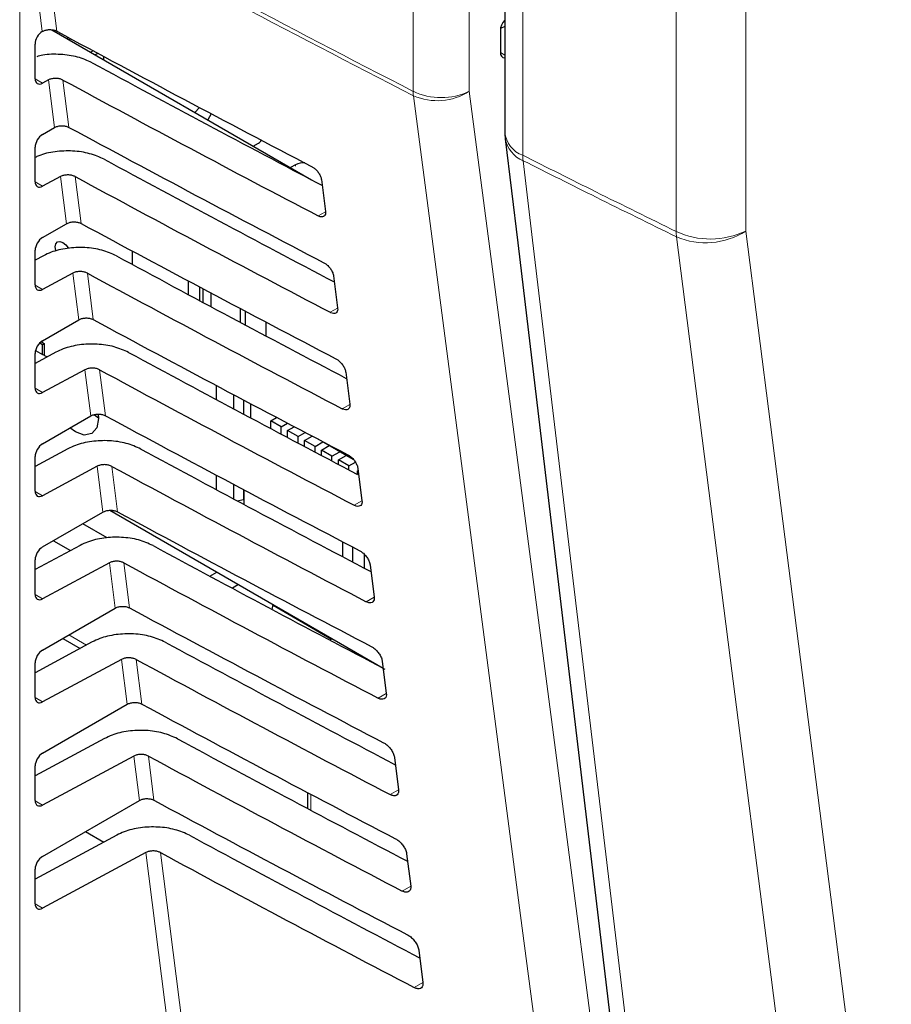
# Paper-space layout 'Blatt2' of a CAD drawing. Header units: millimetres. Extents: x 5 to 418, y 2 to 292.
# Tile 37 of 87: x 149.2 to 157.49, y 147.82 to 157.18. Entities that reach past the tile are written whole.
import ezdxf

# ---------------------------------------------------------------- set-up
doc = ezdxf.new("R2010")
doc.units = ezdxf.units.MM

psp = doc.layouts.new('Blatt2')

# ---------------------------------------------------------------- linework, layer by layer
at = {"color": 7, "linetype": 'Continuous', "lineweight": 18}
for p, q in [((149.2018, 160.4392), (149.2018, 146.7755)), ((152.9415, 156.4965), (152.9415, 158.4344)), ((153.4754, 158.4351), (153.4754, 156.4972)), ((149.4163, 157.0653), (149.2584, 158.3154)), ((156.1023, 157.6285), (156.1023, 155.1685)), ((153.9837, 157.5919), (153.9837, 155.8888)), ((155.4415, 155.1643), (155.4415, 157.6242)), ((153.7703, 156.8654), (153.8136, 156.8404)), ((149.3482, 156.6149), (149.4188, 156.5741)), ((149.5317, 156.1521), (149.4746, 156.6041)), ((149.6132, 156.6037), (149.67, 156.1544)), ((151.8247, 155.7848), (151.8247, 155.7996)), ((149.647, 155.2389), (149.5905, 155.6865)), ((149.7291, 155.6862), (149.7853, 155.2412)), ((149.3482, 155.6351), (149.4188, 155.5943)), ((152.1078, 155.3519), (152.0384, 155.3132)), ((149.7624, 154.3256), (149.7064, 154.769)), ((149.845, 154.7687), (149.9007, 154.3279)), ((149.3482, 154.6552), (149.4188, 154.6144)), ((152.2236, 154.4365), (152.1524, 154.3968)), ((149.8778, 153.4124), (149.8223, 153.8515)), ((149.961, 153.8511), (150.0161, 153.4147)), ((149.3482, 153.6754), (149.4188, 153.6346)), ((152.3393, 153.5212), (152.2663, 153.4805)), ((149.9932, 152.4991), (149.9382, 152.934)), ((150.0769, 152.9336), (150.1315, 152.5014)), ((149.3482, 152.6955), (149.4188, 152.6547)), ((152.4551, 152.6058), (152.3802, 152.5641)), ((150.1086, 151.5859), (150.0542, 152.0165)), ((150.1928, 152.0161), (150.2468, 151.5882)), ((149.3482, 151.7157), (149.4188, 151.6749)), ((152.5709, 151.6904), (152.4942, 151.6477)), ((149.6702, 151.3328), (149.8381, 151.2359)), ((150.2239, 150.6727), (150.1701, 151.0989)), ((150.3087, 151.0986), (150.3622, 150.675)), ((149.3482, 150.7358), (149.4188, 150.695)), ((152.6866, 150.7751), (152.6081, 150.7314)), ((150.3393, 149.7594), (150.286, 150.1814)), ((150.4246, 150.1811), (150.4776, 149.7617)), ((151.9682, 149.8183), (151.9682, 149.6667)), ((152.8024, 149.8597), (152.7221, 149.815)), ((149.3482, 149.756), (149.4188, 149.7152)), ((150.62, 147.538), (150.4019, 149.2639)), ((150.5405, 149.2635), (150.7571, 147.5491)), ((152.9182, 148.9444), (152.836, 148.8986)), ((149.3482, 148.7761), (149.4188, 148.7353)), ((153.0339, 148.029), (152.95, 147.9823))]:
    psp.add_line(p, q, dxfattribs=at)
at = {"color": 7, "linetype": 'Continuous', "lineweight": 25}
for p, q in [((153.8136, 158.2171), (153.8136, 156.1057)), ((149.4163, 157.0653), (149.4189, 157.0668)), ((149.5064, 157.0814), (151.9749, 155.6563)), ((153.7703, 157.0765), (153.7703, 156.8668)), ((153.8136, 157.1135), (153.7716, 157.0925)), ((149.6578, 157.0119), (149.6578, 156.9939)), ((149.6889, 156.9952), (149.6722, 156.9856)), ((149.3482, 156.6163), (149.3482, 156.9458)), ((149.9012, 156.881), (149.8773, 156.8672)), ((149.9451, 156.8574), (149.9197, 156.8428)), ((149.9973, 156.8294), (149.9973, 156.798)), ((149.4746, 156.6041), (149.4188, 156.5741)), ((150.9101, 156.3428), (150.8671, 156.2959)), ((151.0218, 156.2837), (150.9888, 156.2256)), ((149.4188, 156.087), (149.5317, 156.1521)), ((149.3482, 155.6365), (149.3482, 155.9659)), ((151.4222, 155.9754), (151.4712, 156.0037)), ((151.8247, 155.7996), (151.7757, 155.7713)), ((149.5905, 155.6865), (149.4188, 155.5943)), ((152.0691, 155.6585), (152.1077, 155.3534)), ((149.4188, 155.1071), (149.647, 155.2389)), ((149.3482, 154.6566), (149.3482, 154.9861)), ((149.4286, 154.935), (149.3482, 154.8918)), ((150.2709, 154.98), (150.2709, 154.8526)), ((149.7064, 154.769), (149.4188, 154.6144)), ((152.1849, 154.7431), (152.2235, 154.438)), ((150.8055, 154.5652), (150.8055, 154.6945)), ((150.9094, 154.6393), (150.9094, 154.5096)), ((150.9448, 154.4906), (150.9448, 154.6205)), ((151.0176, 154.5818), (151.0176, 154.4517)), ((151.3019, 154.3001), (151.3019, 154.4313)), ((151.3443, 154.4089), (151.3443, 154.2776)), ((149.4188, 154.1273), (149.7624, 154.3256)), ((151.5423, 154.3045), (151.5423, 154.1724)), ((149.3924, 154.1063), (149.4177, 154.0917)), ((149.4065, 154.1189), (149.4356, 154.1021)), ((149.4177, 154.0917), (149.4356, 154.1021)), ((149.4177, 153.9973), (149.4177, 154.0917)), ((149.4356, 154.1021), (149.4356, 153.987)), ((149.5445, 154.0175), (149.3482, 153.912)), ((149.3482, 153.6768), (149.3482, 154.0062)), ((149.3521, 154.0352), (149.4177, 153.9973)), ((149.4607, 153.9725), (149.4177, 153.9973)), ((149.8223, 153.8515), (149.4188, 153.6346)), ((152.3007, 153.8278), (152.3392, 153.5227)), ((151.0681, 153.7031), (151.0681, 153.5692)), ((151.2387, 153.4781), (151.2387, 153.6126)), ((151.3302, 153.5642), (151.3302, 153.4293)), ((151.3942, 153.5303), (151.3942, 153.3952)), ((149.9137, 153.4218), (149.9511, 153.3951)), ((149.4188, 153.1474), (149.8778, 153.4124)), ((151.5875, 153.3668), (151.6433, 153.3989)), ((151.5875, 153.2924), (151.5875, 153.3668)), ((151.6865, 153.3096), (151.5875, 153.3668)), ((151.6865, 153.3096), (151.7468, 153.3444)), ((151.6865, 153.2399), (151.6865, 153.3096)), ((151.7488, 153.2737), (151.812, 153.3102)), ((151.7488, 153.2069), (151.7488, 153.2737)), ((151.8478, 153.2166), (151.7488, 153.2737)), ((151.8478, 153.2166), (151.9157, 153.2558)), ((151.8478, 153.1545), (151.8478, 153.2166)), ((151.91, 153.1806), (151.9809, 153.2216)), ((151.91, 153.1216), (151.91, 153.1806)), ((152.009, 153.1235), (151.91, 153.1806)), ((152.009, 153.1235), (152.0825, 153.1659)), ((152.0825, 153.1659), (152.0384, 153.1914)), ((152.0825, 153.1659), (152.0825, 153.1683)), ((152.0929, 153.1629), (152.3701, 153.0029)), ((149.6604, 153.1), (149.3482, 152.9321)), ((152.009, 153.0693), (152.009, 153.1235)), ((152.0712, 153.0876), (152.1447, 153.13)), ((152.1702, 153.0304), (152.0712, 153.0876)), ((152.0712, 153.0365), (152.0712, 153.0876)), ((152.1447, 153.13), (152.1447, 153.1329)), ((152.2437, 153.0729), (152.1447, 153.13)), ((152.1702, 153.0304), (152.2437, 153.0729)), ((152.2437, 153.0729), (152.2437, 153.0758)), ((149.3482, 152.6969), (149.3482, 153.0264)), ((152.1702, 152.9843), (152.1702, 153.0304)), ((152.2324, 152.9945), (152.306, 153.0369)), ((152.2324, 152.9515), (152.2324, 152.9945)), ((152.3314, 152.9373), (152.2324, 152.9945)), ((152.306, 153.0369), (152.306, 153.0399)), ((152.3749, 152.9971), (152.306, 153.0369)), ((152.3314, 152.9373), (152.3925, 152.9726)), ((149.9382, 152.934), (149.4188, 152.6547)), ((152.3314, 152.8995), (152.3314, 152.9373)), ((152.4134, 152.89), (152.4189, 152.8931)), ((152.4134, 152.8564), (152.4134, 152.89)), ((152.4164, 152.9125), (152.455, 152.6074)), ((151.0681, 152.8512), (151.0681, 152.7137)), ((151.2387, 152.6225), (151.2387, 152.7606)), ((151.3302, 152.7121), (151.3302, 152.62)), ((151.3337, 152.7102), (151.3337, 152.5718)), ((151.2696, 152.606), (151.3302, 152.62)), ((151.3287, 152.6197), (151.3337, 152.6168)), ((151.3302, 152.62), (151.3337, 152.6238)), ((149.4188, 152.1676), (149.9932, 152.4991)), ((150.0591, 152.516), (152.6562, 151.0167)), ((150.0335, 152.2533), (149.8004, 152.3879)), ((149.5225, 152.2274), (149.6852, 152.1335)), ((152.2741, 152.0732), (152.2741, 152.2153)), ((149.7763, 152.1825), (149.3482, 151.9523)), ((152.3696, 152.0229), (152.3696, 152.1654)), ((149.3482, 151.7171), (149.3482, 152.0465)), ((150.0542, 152.0165), (149.4188, 151.6749)), ((152.4757, 152.1005), (152.4757, 151.9671)), ((151.0099, 151.8896), (151.0748, 151.9297)), ((152.5322, 151.9972), (152.5708, 151.6921)), ((151.2815, 151.8103), (151.2241, 151.7748)), ((149.4188, 151.1877), (150.1086, 151.5859)), ((151.6009, 151.5737), (151.6112, 151.62)), ((151.6097, 151.6133), (152.1656, 151.2923)), ((149.8922, 151.2649), (149.3482, 150.9724)), ((149.6116, 151.299), (149.7774, 151.2032)), ((152.1722, 151.2961), (152.1492, 151.2828)), ((150.1701, 151.0989), (149.4188, 150.695)), ((152.6479, 151.0819), (152.6865, 150.7768)), ((149.3482, 150.7372), (149.3482, 151.0667)), ((149.4188, 150.2079), (150.2239, 150.6727)), ((150.0081, 150.3474), (149.3482, 149.9926)), ((150.286, 150.1814), (149.4188, 149.7152)), ((152.7637, 150.1666), (152.8023, 149.8615)), ((149.3482, 149.7574), (149.3482, 150.0868)), ((151.9389, 149.8338), (151.9389, 149.6823)), ((149.4188, 149.228), (150.3393, 149.7594)), ((150.1241, 149.4299), (149.3482, 149.0127)), ((149.8286, 149.4646), (150.0022, 149.3644)), ((150.4019, 149.2639), (149.4188, 148.7353)), ((152.8795, 149.2513), (152.9181, 148.9462)), ((149.3482, 148.7776), (149.3482, 149.107)), ((152.9952, 148.336), (153.0338, 148.0309))]:
    psp.add_line(p, q, dxfattribs=at)
at = {"color": 7, "linetype": 'Continuous', "lineweight": 18, "flags": 128}
for points in [[(149.3956, 158.3264), (149.4147, 158.1752), (149.4911, 157.5704), (149.5546, 157.0676)], [(154.36, 145.6343), (154.2807, 146.2404), (153.9633, 148.6651), (152.9439, 156.4547)], [(153.4754, 156.4972), (154.1836, 151.0851), (154.8913, 145.6769)], [(153.9867, 155.8376), (154.0768, 155.0819), (154.4373, 152.0588), (154.7978, 149.0358), (155.2726, 145.0548)], [(156.8289, 144.2832), (156.7318, 145.0424), (156.3437, 148.0789), (155.9555, 151.1154), (155.4445, 155.1131)], [(156.1023, 155.1685), (156.4544, 152.4139), (156.8064, 149.6593), (157.4865, 144.3387)]]:
    psp.add_lwpolyline(points, dxfattribs=at)
at = {"color": 7, "linetype": 'Continuous', "lineweight": 25, "flags": 128}
for points in [[(153.8171, 156.0465), (153.9351, 155.0573), (155.1031, 145.2636)], [(149.5476, 154.9788), (149.5455, 154.9854), (149.54, 155.0203), (149.5455, 155.0489), (149.5611, 155.0668), (149.5844, 155.0713), (149.6119, 155.0618), (149.6394, 155.0396), (149.6627, 155.0081), (149.6642, 155.0055)], [(149.9484, 153.4283), (149.9512, 153.3866), (149.9345, 153.2994), (149.887, 153.2448), (149.8159, 153.231), (149.7321, 153.2601), (149.6795, 153.2979)]]:
    psp.add_lwpolyline(points, dxfattribs=at)
at = {"color": 7, "linetype": 'Continuous', "lineweight": 18}
for centre, radius, start, end in [((245.1422, 335.5823), 201.4267, 241.61753, 242.758763), ((245.143, 335.5375), 201.4233, 241.617584, 242.758763), ((153.2077, 157.0616), 0.6247, 244.78001, 295.37506), ((153.3005, 156.4957), 0.359, 179.87846, 186.56318), ((153.17, 156.9713), 0.564, 246.35853, 302.7876), ((154.0662, 156.1287), 0.2537, 185.22308, 251.01883), ((154.0933, 156.0975), 0.2809, 190.4541, 247.6866), ((154.4382, 155.8897), 0.4545, 180.10756, 186.57442), ((155.7673, 155.8759), 0.7827, 245.40038, 295.33562), ((155.9008, 155.1654), 0.4593, 180.14348, 186.53851), ((155.7208, 155.7657), 0.7087, 247.05573, 302.57211)]:
    psp.add_arc(centre, radius, start, end, dxfattribs=at)
at = {"color": 7, "linetype": 'Continuous', "lineweight": 25}
for centre, radius, start, end in [((154.3136, 156.1057), 0.5, 180, 186.801), ((151.4446, 156.0558), 0.0585, 296.99819, 336.59811), ((151.8944, 155.6669), 0.1498, 83.09313, 117.69321)]:
    psp.add_arc(centre, radius, start, end, dxfattribs=at)
for centre, major_axis, ratio, start_param, end_param in [((153.8447, 157.1152), (0.0541, 0.0842), 0.606761, 1.252275, 2.385183), ((149.4201, 156.9859), (0.0513, 0.0858), 0.587369, 0.847258, 2.36515), ((286.4001, 244.312), (200.2346, 3.0812), 0.587275, 3.950946, 3.967413), ((153.8447, 156.9055), (0.0541, 0.0842), 0.606761, 2.385183, 3.516737), ((285.741, 237.7444), (198.8183, -2.9535), 0.567125, 3.968584, 3.983526), ((149.4201, 156.6565), (0.0513, 0.0858), 0.587369, 2.36515, 3.918493), ((285.7404, 237.7441), (199.2219, -2.9595), 0.567125, 3.968582, 3.985126), ((286.3998, 243.332), (200.0741, 3.0787), 0.587275, 3.950986, 3.967453), ((149.4201, 156.006), (0.0513, 0.0858), 0.587369, 0.811807, 2.36515), ((285.7413, 236.7647), (198.6578, -2.9511), 0.567125, 3.968625, 3.983579), ((285.7406, 236.7644), (199.0613, -2.9571), 0.567125, 3.968623, 3.985166), ((149.4201, 155.6766), (0.0513, 0.0858), 0.587369, 2.36515, 3.918493), ((286.3995, 242.352), (199.9135, 3.0762), 0.587275, 3.951027, 3.967493), ((149.4201, 155.0262), (0.0513, 0.0858), 0.587369, 0.811807, 2.36515), ((285.7416, 235.785), (198.4972, -2.9487), 0.567125, 3.968666, 3.983632), ((285.7409, 235.7847), (198.9008, -2.9547), 0.567125, 3.968664, 3.985207), ((149.4201, 154.6968), (0.0513, 0.0858), 0.587369, 2.36515, 3.918493), ((286.3993, 241.372), (199.753, 3.0738), 0.587275, 3.951067, 3.967532), ((149.4201, 154.0463), (0.0513, 0.0858), 0.587369, 0.811807, 2.36515), ((285.7418, 234.8053), (198.3367, -2.9464), 0.567125, 3.968707, 3.983625), ((285.7412, 234.805), (198.7402, -2.9524), 0.567125, 3.968705, 3.985247), ((149.4201, 153.7169), (0.0513, 0.0858), 0.587369, 2.36515, 3.918493), ((286.399, 240.392), (199.5924, 3.0713), 0.587275, 3.951108, 3.967572), ((149.4201, 153.0665), (0.0513, 0.0858), 0.587369, 0.811807, 2.36515), ((285.7421, 233.8256), (198.1761, -2.944), 0.567125, 3.968748, 3.983739), ((285.7414, 233.8253), (198.5797, -2.95), 0.567125, 3.968746, 3.985287), ((149.4201, 152.7371), (0.0513, 0.0858), 0.587369, 2.36515, 3.918493), ((286.3988, 239.412), (199.4318, 3.0688), 0.587275, 3.951149, 3.967612), ((149.4201, 152.0866), (0.0513, 0.0858), 0.587369, 0.811807, 2.36515), ((285.7424, 232.8459), (198.0156, -2.9416), 0.567125, 3.968789, 3.983923), ((285.7417, 232.8456), (198.4191, -2.9476), 0.567125, 3.968787, 3.985327), ((149.4201, 151.7572), (0.0513, 0.0858), 0.587369, 2.36515, 3.918493), ((286.3985, 238.432), (199.2713, 3.0663), 0.587275, 3.951189, 3.967652), ((149.4201, 151.1068), (0.0513, 0.0858), 0.587369, 0.811807, 2.36515), ((285.7426, 231.8662), (197.855, -2.9392), 0.567125, 3.96883, 3.983847), ((285.742, 231.8659), (198.2585, -2.9452), 0.567125, 3.968828, 3.985368), ((149.4201, 150.7774), (0.0513, 0.0858), 0.587369, 2.36515, 3.918493), ((286.3982, 237.4519), (199.1107, 3.0639), 0.587275, 3.95123, 3.967692), ((285.7429, 230.8865), (197.6944, -2.9368), 0.567125, 3.968872, 3.983901), ((149.4201, 150.1269), (0.0513, 0.0858), 0.587369, 0.811807, 2.36515), ((285.7422, 230.8862), (198.098, -2.9428), 0.567125, 3.96887, 3.985408), ((149.4201, 149.7975), (0.0513, 0.0858), 0.587369, 2.36515, 3.918493), ((286.398, 236.4719), (198.9502, 3.0614), 0.587275, 3.951271, 3.967733), ((285.7431, 229.9068), (197.5339, -2.9344), 0.567125, 3.968913, 3.983955), ((149.4201, 149.1471), (0.0513, 0.0858), 0.587369, 0.811807, 2.36515), ((285.7425, 229.9065), (197.9374, -2.9404), 0.567125, 3.968911, 3.985449), ((149.4201, 148.8177), (0.0513, 0.0858), 0.587369, 2.36515, 3.918493)]:
    psp.add_ellipse(centre, major_axis=major_axis, ratio=ratio, start_param=start_param, end_param=end_param, dxfattribs=at)
for points, knots in [([(149.4189, 157.0668), (149.4271, 157.0705), (149.4444, 157.0783), (149.477, 157.0835), (149.5112, 157.0823), (149.5376, 157.0759), (149.5504, 157.0697), (149.5546, 157.0676)], [0, 0, 0, 0, 0.205259, 0.434181, 0.662401, 0.889163, 1, 1, 1, 1]), ([(149.8899, 156.7683), (149.8453, 156.7882), (149.7562, 156.8279), (149.5901, 156.8503), (149.4524, 156.8495), (149.3827, 156.8305), (149.3632, 156.8252)], [0, 0, 0, 0, 0.2945636, 0.5890676, 0.8852355, 1, 1, 1, 1]), ([(149.6132, 156.6037), (149.6043, 156.6077), (149.5865, 156.6156), (149.553, 156.6204), (149.5192, 156.619), (149.4923, 156.6126), (149.4792, 156.6063), (149.4746, 156.6041)], [0, 0, 0, 0, 0.218777, 0.43751, 0.657479, 0.879863, 1, 1, 1, 1]), ([(149.5317, 156.1521), (149.5406, 156.1564), (149.5585, 156.1649), (149.5924, 156.1702), (149.6266, 156.1691), (149.653, 156.1627), (149.6658, 156.1564), (149.67, 156.1544)], [0, 0, 0, 0, 0.223618, 0.44726, 0.670215, 0.891746, 1, 1, 1, 1]), ([(150.0058, 155.8508), (149.9613, 155.8705), (149.8724, 155.9101), (149.7049, 155.9341), (149.5363, 155.9269), (149.4147, 155.8996), (149.3598, 155.8739), (149.3482, 155.8684)], [0, 0, 0, 0, 0.232727, 0.465407, 0.699402, 0.935967, 1, 1, 1, 1]), ([(151.9803, 155.7802), (151.9837, 155.7783), (151.9959, 155.7715), (152.0171, 155.7543), (152.0407, 155.7269), (152.0588, 155.6962), (152.0669, 155.6729), (152.0687, 155.661), (152.0691, 155.6585)], [0, 0, 0, 0, 0.081253, 0.29343, 0.506901, 0.72249, 0.939689, 1, 1, 1, 1]), ([(149.7291, 155.6862), (149.7202, 155.6901), (149.7024, 155.6981), (149.669, 155.7028), (149.6351, 155.7015), (149.6083, 155.6951), (149.5951, 155.6888), (149.5905, 155.6865)], [0, 0, 0, 0, 0.218783, 0.437522, 0.657497, 0.879887, 1, 1, 1, 1]), ([(152.1077, 155.3534), (152.108, 155.3498), (152.1091, 155.3372), (152.1051, 155.3193), (152.0916, 155.3053), (152.071, 155.3016), (152.0519, 155.3065), (152.0408, 155.312), (152.0384, 155.3132)], [0, 0, 0, 0, 0.085705, 0.302608, 0.518156, 0.731573, 0.943439, 1, 1, 1, 1]), ([(149.647, 155.2389), (149.656, 155.2431), (149.6739, 155.2517), (149.7078, 155.257), (149.742, 155.2558), (149.7684, 155.2494), (149.7812, 155.2432), (149.7853, 155.2412)], [0, 0, 0, 0, 0.2236241, 0.4472715, 0.6702332, 0.8917694, 1, 1, 1, 1]), ([(150.1217, 154.9333), (150.0772, 154.953), (149.9882, 154.9926), (149.8209, 155.0165), (149.6517, 155.0097), (149.5174, 154.9778), (149.4516, 154.9462), (149.4286, 154.935)], [0, 0, 0, 0, 0.218789, 0.437534, 0.657515, 0.879913, 1, 1, 1, 1]), ([(152.0938, 154.8681), (152.0974, 154.8661), (152.11, 154.859), (152.1319, 154.8411), (152.1561, 154.8129), (152.1745, 154.7813), (152.1827, 154.7576), (152.1845, 154.7456), (152.1849, 154.7431)], [0, 0, 0, 0, 0.084719, 0.296921, 0.510428, 0.726053, 0.943271, 1, 1, 1, 1]), ([(149.845, 154.7687), (149.8361, 154.7726), (149.8183, 154.7805), (149.7849, 154.7853), (149.751, 154.784), (149.7242, 154.7776), (149.711, 154.7712), (149.7064, 154.769)], [0, 0, 0, 0, 0.218789, 0.4375337, 0.6575145, 0.8799115, 1, 1, 1, 1]), ([(152.2235, 154.438), (152.2238, 154.4342), (152.2249, 154.4212), (152.2206, 154.4028), (152.2067, 154.3886), (152.1854, 154.385), (152.1659, 154.3901), (152.1546, 154.3957), (152.1524, 154.3968)], [0, 0, 0, 0, 0.0890994, 0.3059785, 0.521493, 0.7348782, 0.9467284, 1, 1, 1, 1]), ([(149.7624, 154.3256), (149.7714, 154.3299), (149.7893, 154.3384), (149.8232, 154.3438), (149.8574, 154.3426), (149.8838, 154.3362), (149.8965, 154.33), (149.9007, 154.3279)], [0, 0, 0, 0, 0.22363, 0.447283, 0.670251, 0.891793, 1, 1, 1, 1]), ([(150.2376, 154.0157), (150.1931, 154.0355), (150.1041, 154.0751), (149.9368, 154.0989), (149.7676, 154.0922), (149.6333, 154.0603), (149.5675, 154.0286), (149.5445, 154.0175)], [0, 0, 0, 0, 0.2187953, 0.4375462, 0.6575334, 0.8799369, 1, 1, 1, 1]), ([(152.2072, 153.956), (152.211, 153.9538), (152.2241, 153.9465), (152.2467, 153.9279), (152.2714, 153.8989), (152.2903, 153.8665), (152.2985, 153.8424), (152.3003, 153.8302), (152.3007, 153.8278)], [0, 0, 0, 0, 0.088008, 0.300233, 0.513775, 0.729433, 0.94667, 1, 1, 1, 1]), ([(149.961, 153.8511), (149.9521, 153.8551), (149.9343, 153.863), (149.9008, 153.8678), (149.867, 153.8664), (149.8401, 153.8601), (149.8269, 153.8537), (149.8223, 153.8515)], [0, 0, 0, 0, 0.218795, 0.4375456, 0.6575325, 0.8799357, 1, 1, 1, 1]), ([(152.3392, 153.5227), (152.3396, 153.5187), (152.3407, 153.5052), (152.3362, 153.4863), (152.3218, 153.4719), (152.2998, 153.4683), (152.2799, 153.4737), (152.2685, 153.4794), (152.2663, 153.4805)], [0, 0, 0, 0, 0.09232, 0.309177, 0.524659, 0.738015, 0.949851, 1, 1, 1, 1]), ([(149.8778, 153.4124), (149.8868, 153.4166), (149.9047, 153.4252), (149.9386, 153.4305), (149.9727, 153.4293), (149.9991, 153.4229), (150.0119, 153.4167), (150.0161, 153.4147)], [0, 0, 0, 0, 0.2236359, 0.4472952, 0.6702687, 0.8918166, 1, 1, 1, 1]), ([(150.3535, 153.0982), (150.309, 153.118), (150.22, 153.1576), (150.0527, 153.1814), (149.8835, 153.1747), (149.7493, 153.1428), (149.6835, 153.1111), (149.6604, 153.1)], [0, 0, 0, 0, 0.218801, 0.437558, 0.657551, 0.879961, 1, 1, 1, 1]), ([(152.3206, 153.0439), (152.3247, 153.0416), (152.3382, 153.0339), (152.3615, 153.0147), (152.3868, 152.9849), (152.406, 152.9516), (152.4143, 152.9271), (152.4161, 152.9148), (152.4164, 152.9125)], [0, 0, 0, 0, 0.091132, 0.303381, 0.516954, 0.732645, 0.9499, 1, 1, 1, 1]), ([(150.0769, 152.9336), (150.068, 152.9376), (150.0502, 152.9455), (150.0167, 152.9503), (149.9829, 152.9489), (149.956, 152.9425), (149.9429, 152.9362), (149.9382, 152.934)], [0, 0, 0, 0, 0.218801, 0.437558, 0.657551, 0.87996, 1, 1, 1, 1]), ([(152.455, 152.6074), (152.4554, 152.6032), (152.4565, 152.5892), (152.4517, 152.5698), (152.4368, 152.5552), (152.4143, 152.5517), (152.3939, 152.5572), (152.3823, 152.563), (152.3802, 152.5641)], [0, 0, 0, 0, 0.09538, 0.312215, 0.527668, 0.740995, 0.952818, 1, 1, 1, 1]), ([(149.9932, 152.4991), (150.0021, 152.5034), (150.02, 152.5119), (150.0539, 152.5173), (150.0881, 152.5161), (150.1145, 152.5097), (150.1273, 152.5035), (150.1315, 152.5014)], [0, 0, 0, 0, 0.223642, 0.447307, 0.670287, 0.89184, 1, 1, 1, 1]), ([(150.4694, 152.1807), (150.4249, 152.2005), (150.3359, 152.2401), (150.1686, 152.2639), (149.9994, 152.2571), (149.8652, 152.2253), (149.7994, 152.1936), (149.7763, 152.1825)], [0, 0, 0, 0, 0.2188072, 0.4375701, 0.6575695, 0.8799855, 1, 1, 1, 1]), ([(152.434, 152.1318), (152.4383, 152.1294), (152.4524, 152.1214), (152.4763, 152.1015), (152.5022, 152.0709), (152.5217, 152.0368), (152.53, 152.0118), (152.5319, 151.9994), (152.5322, 151.9972)], [0, 0, 0, 0, 0.094104, 0.306375, 0.51998, 0.735701, 0.952973, 1, 1, 1, 1]), ([(150.1928, 152.0161), (150.1839, 152.0201), (150.1661, 152.028), (150.1326, 152.0327), (150.0988, 152.0314), (150.0719, 152.025), (150.0588, 152.0187), (150.0542, 152.0165)], [0, 0, 0, 0, 0.218807, 0.43757, 0.657569, 0.879984, 1, 1, 1, 1]), ([(152.5708, 151.6921), (152.5711, 151.6876), (152.5723, 151.6732), (152.5673, 151.6533), (152.5519, 151.6385), (152.5287, 151.635), (152.5079, 151.6408), (152.4962, 151.6467), (152.4942, 151.6477)], [0, 0, 0, 0, 0.098292, 0.3151062, 0.5305297, 0.7438302, 0.955641, 1, 1, 1, 1]), ([(150.1086, 151.5859), (150.1175, 151.5902), (150.1354, 151.5987), (150.1693, 151.604), (150.2035, 151.6028), (150.2299, 151.5964), (150.2427, 151.5902), (150.2468, 151.5882)], [0, 0, 0, 0, 0.223648, 0.447319, 0.670304, 0.891864, 1, 1, 1, 1]), ([(150.5853, 151.2632), (150.5408, 151.283), (150.4518, 151.3225), (150.2845, 151.3464), (150.1153, 151.3396), (149.9811, 151.3077), (149.9153, 151.2761), (149.8922, 151.2649)], [0, 0, 0, 0, 0.218813, 0.437582, 0.657588, 0.88001, 1, 1, 1, 1]), ([(152.5474, 151.2197), (152.552, 151.2171), (152.5665, 151.2089), (152.5911, 151.1883), (152.6175, 151.1569), (152.6375, 151.122), (152.6458, 151.0966), (152.6476, 151.084), (152.6479, 151.0819)], [0, 0, 0, 0, 0.096934, 0.309226, 0.522862, 0.738613, 0.9559, 1, 1, 1, 1]), ([(150.3087, 151.0986), (150.2998, 151.1025), (150.282, 151.1105), (150.2485, 151.1152), (150.2147, 151.1139), (150.1878, 151.1075), (150.1747, 151.1012), (150.1701, 151.0989)], [0, 0, 0, 0, 0.218813, 0.437581, 0.657587, 0.880009, 1, 1, 1, 1]), ([(152.6865, 150.7768), (152.6869, 150.7721), (152.6881, 150.7572), (152.6828, 150.7368), (152.6669, 150.7218), (152.6431, 150.7184), (152.622, 150.7244), (152.6101, 150.7304), (152.6081, 150.7314)], [0, 0, 0, 0, 0.101065, 0.31786, 0.533256, 0.746531, 0.958331, 1, 1, 1, 1]), ([(150.2239, 150.6727), (150.2329, 150.6769), (150.2508, 150.6854), (150.2847, 150.6908), (150.3189, 150.6896), (150.3453, 150.6832), (150.358, 150.677), (150.3622, 150.675)], [0, 0, 0, 0, 0.223654, 0.447331, 0.670322, 0.891888, 1, 1, 1, 1]), ([(150.7012, 150.3457), (150.6567, 150.3655), (150.5677, 150.405), (150.4004, 150.4288), (150.2312, 150.4221), (150.097, 150.3902), (150.0312, 150.3585), (150.0081, 150.3474)], [0, 0, 0, 0, 0.2188192, 0.4375941, 0.6576057, 0.8800342, 1, 1, 1, 1]), ([(152.6608, 150.3076), (152.6656, 150.3049), (152.6806, 150.2964), (152.7059, 150.2751), (152.7329, 150.2429), (152.7532, 150.2071), (152.7616, 150.1813), (152.7634, 150.1686), (152.7637, 150.1666)], [0, 0, 0, 0, 0.0996319, 0.3119456, 0.5256103, 0.7413895, 0.9586918, 1, 1, 1, 1]), ([(150.4246, 150.1811), (150.4157, 150.185), (150.3979, 150.1929), (150.3645, 150.1977), (150.3306, 150.1963), (150.3038, 150.19), (150.2906, 150.1836), (150.286, 150.1814)], [0, 0, 0, 0, 0.218819, 0.437593, 0.657605, 0.880033, 1, 1, 1, 1]), ([(152.8023, 149.8615), (152.8027, 149.8565), (152.8039, 149.8412), (152.7983, 149.8203), (152.782, 149.8051), (152.7575, 149.8018), (152.736, 149.808), (152.7239, 149.814), (152.7221, 149.815)], [0, 0, 0, 0, 0.10371, 0.320486, 0.535856, 0.749107, 0.960896, 1, 1, 1, 1]), ([(150.3393, 149.7594), (150.3483, 149.7637), (150.3662, 149.7722), (150.4001, 149.7775), (150.4343, 149.7764), (150.4606, 149.77), (150.4734, 149.7638), (150.4776, 149.7617)], [0, 0, 0, 0, 0.2236598, 0.4473429, 0.6703401, 0.8919116, 1, 1, 1, 1]), ([(150.8171, 149.4282), (150.7726, 149.4479), (150.6836, 149.4875), (150.5163, 149.5113), (150.3471, 149.5045), (150.2129, 149.4727), (150.1471, 149.441), (150.1241, 149.4299)], [0, 0, 0, 0, 0.218825, 0.437606, 0.657624, 0.880059, 1, 1, 1, 1]), ([(152.7742, 149.3955), (152.7793, 149.3927), (152.7947, 149.3839), (152.8207, 149.3619), (152.8483, 149.3289), (152.8689, 149.2923), (152.8774, 149.2661), (152.8792, 149.2532), (152.8795, 149.2513)], [0, 0, 0, 0, 0.102208, 0.314542, 0.528235, 0.744041, 0.961357, 1, 1, 1, 1]), ([(150.5405, 149.2635), (150.5316, 149.2675), (150.5138, 149.2754), (150.4804, 149.2802), (150.4465, 149.2788), (150.4197, 149.2724), (150.4065, 149.2661), (150.4019, 149.2639)], [0, 0, 0, 0, 0.218825, 0.437606, 0.657623, 0.880057, 1, 1, 1, 1]), ([(152.9181, 148.9462), (152.9185, 148.941), (152.9197, 148.9252), (152.9139, 148.9038), (152.897, 148.8884), (152.872, 148.8851), (152.85, 148.8916), (152.8378, 148.8977), (152.836, 148.8986)], [0, 0, 0, 0, 0.106236, 0.322993, 0.538338, 0.751567, 0.963346, 1, 1, 1, 1]), ([(152.8876, 148.4834), (152.8929, 148.4804), (152.9088, 148.4714), (152.9355, 148.4487), (152.9636, 148.4149), (152.9847, 148.3775), (152.9931, 148.3508), (152.995, 148.3378), (152.9952, 148.336)], [0, 0, 0, 0, 0.104669, 0.317023, 0.530743, 0.746575, 0.963905, 1, 1, 1, 1]), ([(153.0338, 148.0309), (153.0343, 148.0254), (153.0355, 148.0092), (153.0294, 147.9873), (153.0121, 147.9717), (152.9864, 147.9685), (152.964, 147.9751), (152.9517, 147.9814), (152.95, 147.9823)], [0, 0, 0, 0, 0.108649, 0.325389, 0.54071, 0.753917, 0.965688, 1, 1, 1, 1])]:
    psp.add_open_spline(points, degree=3, knots=knots, dxfattribs=at)
at = {"color": 7, "linetype": 'Continuous', "lineweight": 18}
for points, knots in [([(153.9837, 155.8888), (154.2154, 155.7727), (154.6997, 155.53), (155.1872, 155.2897), (155.4415, 155.1643)], [0, 0, 0, 0, 0.478278, 1, 1, 1, 1]), ([(155.4445, 155.1131), (155.1902, 155.2385), (154.7027, 155.4789), (154.2183, 155.7215), (153.9867, 155.8376)], [0, 0, 0, 0, 0.521722, 1, 1, 1, 1])]:
    psp.add_open_spline(points, degree=3, knots=knots, dxfattribs=at)

doc.saveas('drawing.dxf')
